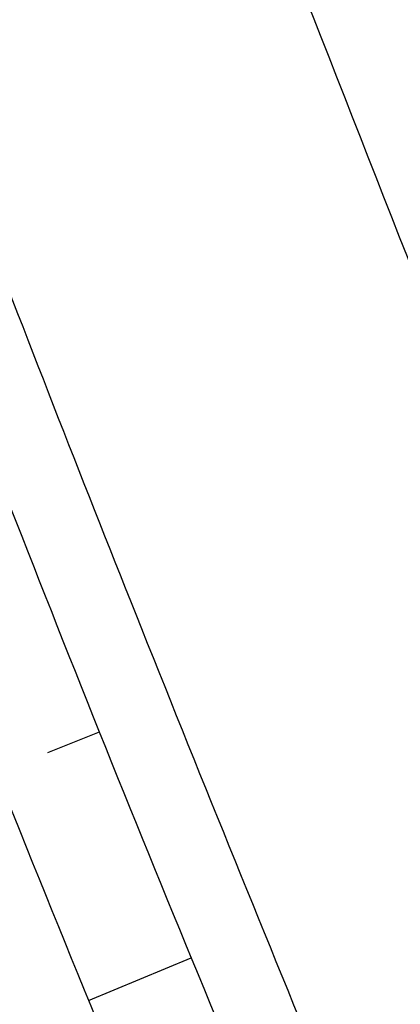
# Model space of a CAD drawing. Extents: x 446740 to 447511, y 442825 to 444215.
# Tile 86 of 94: x 447102.42 to 447105.54, y 443787.67 to 443795.74. Entities that reach past the tile are written whole.
import ezdxf

# ---------------------------------------------------------------- set-up
doc = ezdxf.new("R2010")
doc.units = 0
doc.header["$LTSCALE"] = 2
doc.header["$MEASUREMENT"] = 0
doc.linetypes.add('AUSGEZOGEN', pattern=[0])
for name, color, linetype in [('BOESCHG', 250, 'AUSGEZOGEN'), ('FBRTOP', 250, 'AUSGEZOGEN'), ('GRABEN', 250, 'AUSGEZOGEN'), ('STRASSE', 250, 'AUSGEZOGEN')]:
    doc.layers.add(name, color=color, linetype=linetype)

msp = doc.modelspace()

# ---------------------------------------------------------------- linework, layer by layer
at = {"layer": 'BOESCHG'}
for p, q in [((447102.6543, 443789.7334), (447103.076, 443789.9024)), ((447102.9874, 443787.7017), (447103.8302, 443788.0501))]:
    msp.add_line(p, q, dxfattribs=at)
at = {"layer": 'BOESCHG', "flags": 128}
for points in [[(447089.421, 443850.438, 0.00074), (447091.073, 443846.0009, 0.003212), (447091.462, 443844.981, 0.000764), (447098.7045, 443826.4339, 0.002744), (447100.756, 443821.287, 0.010868), (447104.845, 443811.7888, 0.006132), (447112.66, 443795.211, 0.007852), (447115.8136, 443788.9794, 0.01571), (447117.535, 443785.942, 0.032276), (447119.4941, 443783.1482, 0.018946), (447123.298, 443778.758, 0.013724), (447124.247, 443777.7974, 0.003156), (447128.512, 443773.762, 0.041169), (447132.3895, 443770.6955, 0.027862), (447138.682, 443766.999)], [(447086.875, 443848.663, 0.003689), (447087.8796, 443844.6373, 0.019678), (447088.103, 443843.892, 0.002832), (447093.2579, 443829.1455, 0.004663), (447096.523, 443820.236, 0.002406), (447103.3895, 443802.2889, 0.004424), (447107.257, 443792.58, 0.005396), (447108.2074, 443790.3241, 0.001319), (447112.219, 443781.148, 0.019228), (447117.0572, 443771.2144, 0.045657), (447119.623, 443767.323, 0.072434), (447120.4104, 443766.5865, 0.014118), (447125.017, 443763.574, 0.064236), (447130.5755, 443761.0742, 0.052695), (447137.863, 443759.68)], [(447083.47, 443840.217, -0.000754), (447089.3041, 443825.4776, -0.001694), (447091.867, 443818.909, -0.000371), (447101.202, 443794.6884, 0.002291), (447102.728, 443790.774, 0.005759), (447104.352, 443786.7984, -0.002927), (447107.591, 443778.996, -0.007014), (447109.7641, 443773.4523, -0.005971), (447112.147, 443766.876, -0.034722), (447113.3088, 443762.6164, -0.02253), (447114.337, 443755.895, -0.031507), (447114.5677, 443750.6268, -0.032295), (447114.137, 443745.5, -0.029249), (447113.2541, 443741.2931, -0.023692), (447111.622, 443736.245, -0.029377), (447109.1702, 443730.7374, -0.033794), (447106.452, 443726.255, -0.031294), (447103.3597, 443722.3936, -0.023849), (447098.771, 443717.806, -0.024522), (447098.0904, 443717.2459, -0.010089), (447096.347, 443716.003)]]:
    msp.add_lwpolyline(points, format="xyb", dxfattribs=at)
at = {"layer": 'BOESCHG'}
msp.add_lwpolyline([(447081.33, 443839.458, -0.001749), (447086.8738, 443824.4487, -0.003983), (447089.233, 443817.829, -0.000184), (447099.0574, 443789.5183, -0.002969), (447099.6552, 443787.7598, -0.009219), (447100.929, 443783.69, 0.006547), (447102.692, 443777.95, 0.041609), (447105.2714, 443771.75, -0.041744), (447107.8409, 443765.5693, -0.028252), (447108.8157, 443761.8151, -0.017165), (447109.8527, 443755.5191, -0.024452), (447110.3405, 443749.4366, -0.04173), (447110.1534, 443745.862, -0.033131), (447109.5358, 443742.8451, -0.019301), (447107.9407, 443737.8096, -0.018972), (447107.0363, 443735.5669, -0.005896), (447103.7723, 443728.5065, -0.054085), (447100.8492, 443723.7696, -0.033222), (447095.384, 443717.6303)], format="xyb", dxfattribs=at)
at = {"layer": 'FBRTOP', "color": 0, "const_width": 0.5}
msp.add_lwpolyline([(447118.9708, 443523.4084, 0), (447120.0571, 443520.3047, 0.000001), (447128.3156, 443496.7082, -0.000001), (447136.5741, 443473.1118)], format="xyb", dxfattribs=at)
at = {"layer": 'GRABEN'}
msp.add_lwpolyline([(447090.4714, 443842.9388, 0.00101), (447094.844, 443830.482, 0.002787), (447098.516, 443820.27, 0.00017), (447108.0249, 443794.3084, 0.003476), (447108.5, 443793.04, 0.012721), (447109.3436, 443790.9921, 0.002822), (447113.431, 443781.885, 0.022952), (447118.4008, 443772.1832, 0.055502), (447121.064, 443768.532, 0.052105), (447121.7579, 443767.9165, 0.010019), (447125.725, 443765.194, 0.055651), (447131.0496, 443762.4878, 0.045794), (447138.043, 443760.571)], format="xyb", dxfattribs=at)
at = {"layer": 'GRABEN', "flags": 128}
msp.add_lwpolyline([(447082.678, 443839.336, -0.001108), (447088.4786, 443824.9181, -0.002547), (447090.956, 443818.628, -0.000426), (447100.2092, 443794.7179, 0.002351), (447101.901, 443790.396, 0.004238), (447103.5968, 443786.2265, -0.002351), (447106.682, 443778.722, -0.007748), (447108.8386, 443773.1593, -0.0066), (447111.182, 443766.559, -0.03599), (447112.3286, 443762.1784, -0.02537), (447113.182, 443755.816, -0.030457), (447113.2869, 443750.9824, -0.028242), (447112.789, 443745.793, -0.027599), (447111.8229, 443741.1998, -0.027765), (447110.364, 443736.768, -0.030851), (447108.2624, 443732.2479, -0.026044), (447105.182, 443727.212, -0.027227), (447101.776, 443722.7823, -0.028021), (447098.012, 443718.869, -0.032561), (447097.4516, 443718.4123, -0.011881), (447095.812, 443717.303)], format="xyb", dxfattribs=at)
at = {"layer": 'STRASSE'}
for points in [[(447068.931, 443945.908, 0.000002), (447074.525, 443910.7672, 0.000014)], [(447056.1718, 444006.9065, 0.000256), (447057.959, 443995.782, 0.000007), (447066.417, 443943.3121, -0.000072), (447067.235, 443938.233, -0.000506), (447069.8994, 443921.5677, 0.000383), (447073.414, 443899.55, 0.002551), (447074.2047, 443894.7768, 0.000503), (447078.363, 443870.591, 0.006787), (447082.529, 443848.3109, 0.026597), (447083.97, 443842.705, 0.011408), (447085.6565, 443837.7423, 0.003012), (447092.583, 443819.14, 0.000539), (447102.0343, 443794.2978, 0.00389), (447103.374, 443790.868, 0.002567), (447104.9126, 443787.0744, -0.001252), (447108.088, 443779.304, -0.003407), (447110.5936, 443773.0056, -0.003634)], [(447086.956, 443843.445, 0.006837), (447087.6428, 443841.3524, 0.003903), (447088.9244, 443837.7134, 0.002641), (447091.2788, 443831.2975, 0.001502), (447095.513, 443820.048, 0.000615), (447101.324, 443804.8053, 0.001535), (447103.6781, 443798.7091, 0.000676), (447105.728, 443793.4699, 0.002556), (447106.279, 443792.088, 0.000438), (447106.5443, 443791.4341, 0.000129), (447107.4451, 443789.2208, 0.002358), (447109.8667, 443783.3548, -0.005143), (447110.962, 443780.659, -0.002212), (447111.0454, 443780.4448, -0.000087), (447113.1398, 443774.9903, -0.000745)]]:
    msp.add_lwpolyline(points, format="xyb", dxfattribs=at)

doc.saveas('drawing.dxf')
